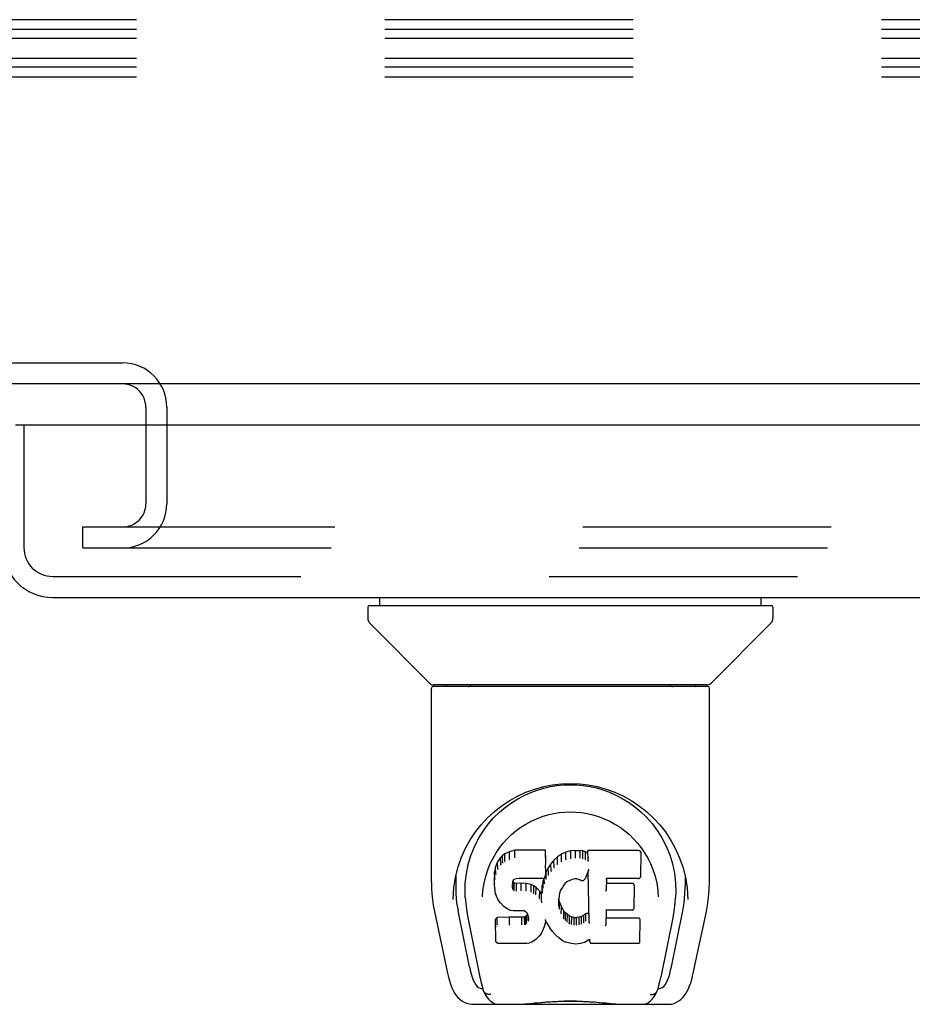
# Model space of a CAD drawing. Header units: inches. Extents: x 0 to 224, y 0 to 145.
# Tile 57 of 78: x 74.03 to 78.45, y 101.46 to 106.34. Entities that reach past the tile are written whole.
import ezdxf

# ---------------------------------------------------------------- set-up
doc = ezdxf.new("R2010")
doc.units = ezdxf.units.IN
doc.header["$LTSCALE"] = 12.302632
doc.header["$MEASUREMENT"] = 0
doc.linetypes.add('HIDDEN', pattern=[0.2, 0.1, -0.1])
doc.layers.get('0').update_dxf_attribs({"linetype": 'CONTINUOUS'})
doc.layers.add('DEFAULT_2', color=8, linetype='HIDDEN')
doc.layers.add('DOOR_2_ASSEMBLY', color=7, linetype='CONTINUOUS')

msp = doc.modelspace()

# ---------------------------------------------------------------- linework, layer by layer
at = {"color": 7, "linetype": 'Continuous'}
for p, q in [((152.2052, 104.5333), (34.8092, 104.5333)), ((74.6532, 104.3908), (74.6532, 104.3293))]:
    msp.add_line(p, q, dxfattribs=at)
for start, end in [(64.7498, 90), (0, 8.5714)]:
    msp.add_arc((74.5382, 104.4183), 0.115, start, end, dxfattribs=at)
at = {"color": 3, "linetype": 'Continuous'}
msp.add_arc((74.5382, 104.4183), 0.115, 8.5714, 64.7498, dxfattribs=at)
at = {"layer": 'DEFAULT_2', "color": 8, "linetype": 'HIDDEN'}
for p, q in [((113.9759, 106.3379), (70.9759, 106.3379)), ((113.9759, 106.2885), (70.9759, 106.2885)), ((113.9759, 106.2451), (70.9759, 106.2451)), ((113.9759, 106.1464), (70.9759, 106.1464)), ((113.9759, 106.103), (70.9759, 106.103)), ((113.9759, 106.0536), (70.9759, 106.0536)), ((71.4762, 104.6373), (74.5382, 104.6373)), ((74.6532, 104.4183), (74.6532, 104.3908)), ((74.7572, 104.4183), (74.7572, 103.9398)), ((74.6532, 104.3293), (74.6532, 103.9398)), ((74.3407, 103.7208), (74.3407, 103.8248)), ((74.3407, 103.8248), (74.3587, 103.8248)), ((74.3587, 103.8248), (109.9237, 103.8248)), ((74.3407, 103.7208), (109.9237, 103.7208))]:
    msp.add_line(p, q, dxfattribs=at)
for centre, radius, start, end in [((74.5382, 104.4183), 0.219, 0, 90), ((74.5382, 103.9398), 0.219, 270, 360), ((74.5382, 103.9398), 0.115, 270, 360)]:
    msp.add_arc(centre, radius, start, end, dxfattribs=at)
at = {"layer": 'DOOR_2_ASSEMBLY', "color": 3, "linetype": 'Continuous'}
for p, q in [((110.8202, 104.3293), (74.0067, 104.3293)), ((74.1912, 103.4753), (110.6357, 103.4753))]:
    msp.add_line(p, q, dxfattribs=at)
at = {"layer": 'DOOR_2_ASSEMBLY', "color": 8, "linetype": 'HIDDEN'}
for p, q in [((74.0487, 104.3293), (74.0487, 103.7218)), ((74.1912, 103.5793), (110.6357, 103.5793))]:
    msp.add_line(p, q, dxfattribs=at)
at = {"layer": 'DOOR_2_ASSEMBLY', "color": 7, "linetype": 'Continuous'}
for p, q in [((75.8123, 103.4359), (75.8123, 103.4753)), ((77.7021, 103.4359), (77.7021, 103.4753)), ((75.7533, 103.428), (75.7533, 103.3735)), ((75.7611, 103.4359), (77.7533, 103.4359)), ((77.7611, 103.428), (77.7611, 103.3735)), ((76.0596, 103.0509), (75.7648, 103.3456)), ((77.4548, 103.0509), (77.7496, 103.3456)), ((77.4383, 103.0343), (76.0761, 103.0343)), ((77.4339, 103.0422), (76.0805, 103.0422)), ((76.1424, 103.0422), (76.1402, 103.0383)), ((76.1402, 103.0383), (76.1402, 103.0383)), ((77.3742, 103.0383), (77.372, 103.0422)), ((77.3742, 103.0383), (77.3742, 103.0383)), ((76.0682, 102.063), (76.0682, 103.0265)), ((77.4462, 102.0631), (77.4462, 103.0265)), ((76.3247, 102.3177), (76.3499, 102.352)), ((76.4322, 102.2043), (76.4211, 102.1966)), ((76.4554, 102.2149), (76.4322, 102.2043)), ((76.4325, 102.1678), (76.4322, 102.2043)), ((76.4811, 102.2231), (76.4554, 102.2149)), ((76.4556, 102.1783), (76.4554, 102.2149)), ((76.4812, 102.1864), (76.4811, 102.2231)), ((76.634, 102.2231), (76.4811, 102.2231)), ((76.6334, 102.1882), (76.634, 102.2231)), ((76.6352, 102.1683), (76.634, 102.2231)), ((76.7127, 102.2039), (76.693, 102.1896)), ((76.7351, 102.2139), (76.7127, 102.2039)), ((76.713, 102.1676), (76.7127, 102.2039)), ((76.7587, 102.2193), (76.7351, 102.2139)), ((76.7353, 102.1772), (76.7351, 102.2139)), ((76.7823, 102.2216), (76.7587, 102.2193)), ((76.7588, 102.1825), (76.7587, 102.2193)), ((76.7823, 102.1848), (76.7823, 102.2216)), ((76.7823, 102.2216), (76.8063, 102.2212)), ((76.8062, 102.1843), (76.8063, 102.2212)), ((76.8191, 102.2192), (76.8063, 102.2212)), ((76.819, 102.1824), (76.8191, 102.2192)), ((76.832, 102.215), (76.8191, 102.2192)), ((76.8317, 102.1783), (76.832, 102.215)), ((76.8441, 102.207), (76.832, 102.215)), ((76.8447, 102.1716), (76.8439, 102.221)), ((77.0926, 102.221), (76.8439, 102.221)), ((77.1068, 102.096), (77.1087, 102.2046)), ((77.1084, 102.2351), (77.1251, 102.2106)), ((76.3965, 102.1652), (76.3868, 102.1405)), ((76.4112, 102.187), (76.3965, 102.1652)), ((76.397, 102.1299), (76.3965, 102.1652)), ((76.4211, 102.1966), (76.4112, 102.187)), ((76.4117, 102.1513), (76.4112, 102.187)), ((76.4215, 102.1604), (76.4211, 102.1966)), ((76.6346, 102.134), (76.6352, 102.1683)), ((76.6607, 102.1555), (76.6474, 102.1362)), ((76.6759, 102.1733), (76.6607, 102.1555)), ((76.6612, 102.1197), (76.6607, 102.1555)), ((76.693, 102.1896), (76.6759, 102.1733)), ((76.6763, 102.1373), (76.6759, 102.1733)), ((76.6934, 102.1535), (76.693, 102.1896)), ((76.7824, 102.1834), (76.7823, 102.1848)), ((76.8061, 102.183), (76.8062, 102.1843)), ((76.3817, 102.1155), (76.3803, 102.0906)), ((76.3868, 102.1405), (76.3817, 102.1155)), ((76.3823, 102.081), (76.3817, 102.1155)), ((76.3873, 102.1057), (76.3868, 102.1405)), ((76.6333, 102.1097), (76.6317, 102.0956)), ((76.6363, 102.1155), (76.633, 102.107)), ((76.6346, 102.134), (76.6333, 102.1097)), ((76.6333, 102.1098), (76.6333, 102.1097)), ((76.6474, 102.1362), (76.6363, 102.1155)), ((76.6369, 102.0803), (76.6363, 102.1155)), ((76.6479, 102.1007), (76.6474, 102.1362)), ((76.8457, 102.121), (76.8297, 102.0812)), ((76.85, 101.8685), (76.8456, 102.1209)), ((76.846, 102.1221), (76.8459, 102.1219)), ((76.8459, 102.1219), (76.8459, 102.1216)), ((76.8461, 102.1224), (76.846, 102.1221)), ((76.8462, 102.1231), (76.8461, 102.1227)), ((76.8461, 102.1227), (76.8461, 102.1224)), ((76.8463, 102.1237), (76.8462, 102.1231)), ((76.8465, 102.1247), (76.8463, 102.1237)), ((76.8468, 102.1262), (76.8465, 102.1247)), ((76.8471, 102.1276), (76.8468, 102.1262)), ((76.8474, 102.1291), (76.8471, 102.1276)), ((77.3137, 102.141), (77.3268, 102.09)), ((76.179, 102.0361), (76.1876, 102.09)), ((76.1892, 102.0962), (76.1887, 102.0415)), ((76.3809, 102.0564), (76.3803, 102.0906)), ((76.3821, 102.0314), (76.3809, 102.0563)), ((76.3809, 102.0562), (76.3809, 102.0562)), ((76.4707, 102.0587), (76.4698, 102.0446)), ((76.4703, 102.0384), (76.4706, 102.0567)), ((76.4727, 102.072), (76.4707, 102.0586)), ((76.4717, 102.0332), (76.4723, 102.0683)), ((76.475, 102.0646), (76.4723, 102.0683)), ((76.4745, 102.0755), (76.4726, 102.0717)), ((76.4773, 102.0777), (76.4743, 102.0752)), ((76.4745, 102.0287), (76.475, 102.0646)), ((76.4787, 102.0619), (76.475, 102.0646)), ((76.4887, 102.0811), (76.4771, 102.0776)), ((76.4784, 102.0255), (76.4787, 102.0619)), ((76.4901, 102.0586), (76.4787, 102.0619)), ((76.5022, 102.0821), (76.4887, 102.0811)), ((76.5132, 102.0594), (76.4901, 102.0586)), ((76.4901, 102.0218), (76.4901, 102.0586)), ((76.5021, 102.0827), (76.5022, 102.0821)), ((76.6151, 102.0821), (76.5022, 102.0821)), ((76.5132, 102.0225), (76.5132, 102.0594)), ((76.5382, 102.0581), (76.5132, 102.0594)), ((76.5381, 102.0212), (76.5382, 102.0581)), ((76.5633, 102.0525), (76.5382, 102.0581)), ((76.6151, 102.0821), (76.615, 102.0827)), ((76.627, 102.0832), (76.6151, 102.0821)), ((76.6218, 102.0712), (76.6179, 102.0484)), ((76.6249, 102.083), (76.6218, 102.0712)), ((76.6223, 102.0365), (76.6218, 102.0712)), ((76.6316, 102.0954), (76.6274, 102.0835)), ((76.6283, 102.0587), (76.6279, 102.0847)), ((76.6317, 102.0956), (76.6316, 102.0954)), ((76.7338, 102.0623), (76.7266, 102.0534)), ((76.7427, 102.0684), (76.7337, 102.0622)), ((76.7662, 102.0781), (76.7426, 102.0683)), ((76.7771, 102.0808), (76.7662, 102.0781)), ((76.7881, 102.0807), (76.777, 102.0808)), ((76.7996, 102.078), (76.7881, 102.0807)), ((76.8113, 102.0735), (76.7996, 102.078)), ((76.9354, 102.0821), (76.9344, 102.0236)), ((77.0926, 102.0821), (76.9348, 102.0821)), ((77.0616, 102.0585), (76.935, 102.0585)), ((77.3252, 102.0962), (77.3257, 102.0415)), ((76.1755, 101.9783), (76.179, 102.0361)), ((76.3821, 102.0314), (76.3821, 102.0312)), ((76.3867, 102.0067), (76.3821, 102.0313)), ((76.3867, 102.0067), (76.3867, 102.0065)), ((76.4898, 102.0204), (76.4901, 102.0218)), ((76.5132, 102.0212), (76.5132, 102.0225)), ((76.5379, 102.0199), (76.5381, 102.0212)), ((76.5631, 102.0158), (76.5633, 102.0525)), ((76.5758, 102.0469), (76.5633, 102.0525)), ((76.5755, 102.0103), (76.5758, 102.0469)), ((76.5869, 102.039), (76.5758, 102.0469)), ((76.5865, 102.0027), (76.5869, 102.039)), ((76.6051, 102.0208), (76.5869, 102.039)), ((76.6046, 101.9851), (76.6051, 102.0208)), ((76.6142, 102.0063), (76.6051, 102.0208)), ((76.6179, 102.0484), (76.6142, 102.0063)), ((76.6185, 102.0139), (76.6179, 102.0484)), ((76.7035, 102.0094), (76.7, 101.9836)), ((76.7071, 102.0206), (76.7035, 102.0092)), ((76.7126, 102.0313), (76.7071, 102.0205)), ((76.7266, 102.0535), (76.7126, 102.0313)), ((77.0731, 101.9375), (77.075, 102.0449)), ((77.1907, 102.0229), (77.1929, 101.9922)), ((76.1755, 101.9792), (76.1755, 101.9783)), ((76.2364, 101.9889), (76.2382, 101.9631)), ((76.3215, 101.9923), (76.3215, 101.9919)), ((76.3959, 101.9831), (76.3867, 102.0065)), ((76.3959, 101.9831), (76.396, 101.9829)), ((76.4099, 101.9618), (76.396, 101.9829)), ((76.4099, 101.9618), (76.41, 101.9617)), ((76.4275, 101.9436), (76.41, 101.9617)), ((76.6147, 101.97), (76.6142, 102.0063)), ((76.6161, 101.9628), (76.6159, 101.9639)), ((76.7, 101.9837), (76.6988, 101.9575)), ((76.6998, 101.9451), (76.7004, 101.9796)), ((76.7004, 101.9796), (76.7, 101.9841)), ((76.703, 101.9678), (76.7004, 101.9796)), ((76.7025, 101.9329), (76.703, 101.9678)), ((76.7125, 101.9438), (76.703, 101.9678)), ((77.1929, 101.9919), (77.1929, 101.9921)), ((77.3389, 101.9783), (77.3389, 101.9792)), ((76.0833, 101.9194), (76.1484, 101.614)), ((76.2567, 101.646), (76.2002, 101.923)), ((76.4275, 101.9436), (76.4276, 101.9435)), ((76.4488, 101.9298), (76.4276, 101.9435)), ((76.4488, 101.9297), (76.4489, 101.9297)), ((76.4613, 101.9251), (76.4489, 101.9297)), ((76.4742, 101.923), (76.4614, 101.9251)), ((76.522, 101.9225), (76.4742, 101.923)), ((76.522, 101.9225), (76.5221, 101.9231)), ((76.5285, 101.9219), (76.522, 101.9225)), ((76.5337, 101.9201), (76.5284, 101.9219)), ((76.5383, 101.9167), (76.5336, 101.9202)), ((76.5423, 101.9119), (76.5382, 101.9168)), ((76.5483, 101.9), (76.5422, 101.9121)), ((76.7119, 101.9085), (76.7125, 101.9438)), ((76.7249, 101.9214), (76.7125, 101.9438)), ((76.7244, 101.8859), (76.7249, 101.9214)), ((76.7328, 101.9121), (76.7249, 101.9214)), ((76.7323, 101.8761), (76.7328, 101.9121)), ((76.7421, 101.9037), (76.7328, 101.9121)), ((76.9339, 101.9263), (76.9326, 101.852)), ((77.0616, 101.9263), (76.9334, 101.9263)), ((77.2577, 101.646), (77.3142, 101.923)), ((77.366, 101.6141), (77.431, 101.9194)), ((76.2469, 101.8985), (76.3089, 101.5948)), ((76.3944, 101.89), (76.3864, 101.8819)), ((76.3884, 101.769), (76.3864, 101.8819)), ((76.4561, 101.8906), (76.3944, 101.89)), ((76.3946, 101.8537), (76.3944, 101.89)), ((76.5168, 101.8909), (76.4561, 101.8906)), ((76.4561, 101.8537), (76.4561, 101.8906)), ((76.5304, 101.892), (76.5168, 101.8909)), ((76.5168, 101.854), (76.5168, 101.8909)), ((76.5349, 101.8944), (76.5304, 101.892)), ((76.5306, 101.8551), (76.5304, 101.892)), ((76.5394, 101.8988), (76.5349, 101.8944)), ((76.5353, 101.8582), (76.5349, 101.8944)), ((76.5451, 101.9064), (76.5394, 101.8988)), ((76.5399, 101.8627), (76.5394, 101.8988)), ((76.5482, 101.8746), (76.5478, 101.9002)), ((76.5506, 101.8865), (76.5482, 101.9003)), ((76.5501, 101.8805), (76.55, 101.8904)), ((76.6338, 101.867), (76.627, 101.8433)), ((76.6335, 101.8784), (76.6333, 101.8791)), ((76.6336, 101.8778), (76.6335, 101.8784)), ((76.6338, 101.8773), (76.6336, 101.8778)), ((76.6339, 101.8768), (76.6338, 101.8773)), ((76.6339, 101.8672), (76.6338, 101.867)), ((76.634, 101.8764), (76.6339, 101.8768)), ((76.6345, 101.8751), (76.6339, 101.8672)), ((76.6546, 101.8393), (76.6344, 101.8751)), ((76.7417, 101.8675), (76.7421, 101.9037)), ((76.7523, 101.8968), (76.7421, 101.9037)), ((76.752, 101.8604), (76.7523, 101.8968)), ((76.7635, 101.8924), (76.7523, 101.8968)), ((76.7633, 101.8557), (76.7635, 101.8924)), ((76.7756, 101.8902), (76.7635, 101.8924)), ((76.7756, 101.8534), (76.7756, 101.8902)), ((76.7756, 101.8902), (76.788, 101.8897)), ((76.8001, 101.8915), (76.788, 101.8897)), ((76.7881, 101.8529), (76.788, 101.8897)), ((76.8121, 101.8954), (76.8001, 101.8915)), ((76.8003, 101.8547), (76.8001, 101.8915)), ((76.8234, 101.9006), (76.8121, 101.8954)), ((76.8123, 101.8587), (76.8121, 101.8954)), ((76.8338, 101.9078), (76.8234, 101.9006)), ((76.8237, 101.864), (76.8234, 101.9006)), ((76.8341, 101.8714), (76.8338, 101.9078)), ((76.8521, 101.8604), (76.8517, 101.8615)), ((77.0932, 101.8869), (76.9332, 101.8869)), ((77.1018, 101.77), (77.1036, 101.8763)), ((77.2669, 101.8955), (77.2055, 101.5948)), ((76.4561, 101.8537), (76.4561, 101.8524)), ((76.5168, 101.854), (76.5169, 101.8527)), ((76.6178, 101.8205), (76.6121, 101.8094)), ((76.627, 101.8432), (76.6178, 101.8205)), ((76.6178, 101.8205), (76.6178, 101.8205)), ((76.627, 101.8433), (76.627, 101.8432)), ((76.6546, 101.8393), (76.6546, 101.8392)), ((76.6677, 101.8206), (76.6546, 101.8392)), ((76.6677, 101.8206), (76.6678, 101.8205)), ((76.683, 101.8037), (76.6678, 101.8205)), ((76.7754, 101.852), (76.7756, 101.8534)), ((76.7882, 101.8515), (76.7881, 101.8529)), ((76.3956, 101.7617), (76.3887, 101.7684)), ((76.5541, 101.7632), (76.5415, 101.7616)), ((76.5662, 101.7675), (76.5542, 101.7633)), ((76.5663, 101.7675), (76.5662, 101.7675)), ((76.5869, 101.7816), (76.5663, 101.7675)), ((76.587, 101.7817), (76.5869, 101.7816)), ((76.6047, 101.7988), (76.587, 101.7817)), ((76.6048, 101.7989), (76.6047, 101.7988)), ((76.612, 101.8093), (76.6048, 101.7989)), ((76.6121, 101.8094), (76.612, 101.8093)), ((76.7, 101.7886), (76.683, 101.8037)), ((76.683, 101.8037), (76.683, 101.8037)), ((76.7182, 101.7747), (76.7, 101.7886)), ((76.7, 101.7886), (76.7, 101.7886)), ((76.7182, 101.7747), (76.7183, 101.7747)), ((76.7286, 101.7694), (76.7183, 101.7747)), ((76.7286, 101.7694), (76.7287, 101.7694)), ((76.7396, 101.7656), (76.7287, 101.7694)), ((76.7619, 101.76), (76.7396, 101.7656)), ((76.8296, 101.7675), (76.8076, 101.7606)), ((76.8296, 101.7675), (76.8297, 101.7675)), ((76.8484, 101.7787), (76.8297, 101.7675)), ((76.854, 101.7787), (76.8483, 101.7787)), ((76.8536, 101.77), (76.8535, 101.7787)), ((76.3956, 101.7617), (76.3957, 101.7616)), ((76.5415, 101.7616), (76.3957, 101.7616)), ((76.7846, 101.7574), (76.7619, 101.76)), ((76.8076, 101.7606), (76.7846, 101.7574)), ((76.7846, 101.758), (76.7846, 101.7574)), ((77.0932, 101.7616), (76.8621, 101.7616)), ((76.3157, 101.5383), (76.3226, 101.5383)), ((76.3226, 101.5383), (76.3252, 101.5297)), ((76.3265, 101.5264), (76.3252, 101.5297)), ((77.1879, 101.5264), (77.1892, 101.5297)), ((77.1892, 101.5297), (77.1918, 101.5383)), ((77.1918, 101.5383), (77.1987, 101.5383)), ((76.2725, 101.4595), (77.2419, 101.4595)), ((76.4867, 101.4595), (76.5105, 101.4601)), ((76.5348, 101.4595), (76.5328, 101.4615)), ((76.9796, 101.4595), (76.9816, 101.4615))]:
    msp.add_line(p, q, dxfattribs=at)
for points in [[(76.1393, 103.037), (76.1386, 103.0362), (76.1382, 103.0355), (76.1379, 103.0349), (76.1378, 103.0345), (76.1381, 103.0343)], [(76.1402, 103.0383), (76.1395, 103.0373), (76.1393, 103.037)], [(77.3751, 103.037), (77.3748, 103.0374), (77.3742, 103.0383)], [(77.3763, 103.0343), (77.3766, 103.0345), (77.3764, 103.0349), (77.3762, 103.0355), (77.3758, 103.0362), (77.3751, 103.037)], [(76.1876, 102.09), (76.2007, 102.1411), (76.2176, 102.189), (76.2378, 102.2337), (76.2608, 102.275), (76.2864, 102.3135), (76.3146, 102.3492), (76.3452, 102.3824), (76.3787, 102.4135), (76.4148, 102.442), (76.4535, 102.4679), (76.4944, 102.4907), (76.5369, 102.5101), (76.5805, 102.526), (76.6247, 102.5382), (76.6691, 102.5467), (76.7133, 102.5518), (76.7574, 102.5535), (76.8015, 102.5518), (76.8457, 102.5467), (76.89, 102.5381), (76.9341, 102.5259), (76.9778, 102.51), (77.0202, 102.4906), (77.061, 102.4678), (77.0997, 102.4419), (77.1358, 102.4133), (77.1693, 102.3823), (77.1999, 102.349), (77.228, 102.3133), (77.2536, 102.2749), (77.2766, 102.2336), (77.2969, 102.1889), (77.3137, 102.141)], [(76.593, 102.521), (76.6256, 102.5306), (76.6583, 102.538), (76.6909, 102.5433), (76.7235, 102.5464), (76.7561, 102.5475), (76.7886, 102.5465), (76.8211, 102.5436), (76.8535, 102.5385), (76.886, 102.5313)], [(76.4967, 102.4778), (76.5285, 102.4947), (76.5606, 102.5091), (76.593, 102.521)], [(76.886, 102.5313), (76.9185, 102.5219), (76.9508, 102.5103), (76.9828, 102.4962)], [(76.9828, 102.4962), (77.0144, 102.4797), (77.0455, 102.4606), (77.0761, 102.4387), (77.1059, 102.4139), (77.1346, 102.3861), (77.1618, 102.3553), (77.1874, 102.3211), (77.2108, 102.2838), (77.2316, 102.2432), (77.2492, 102.2001), (77.2628, 102.1551), (77.2725, 102.1087), (77.2779, 102.0613)], [(76.4052, 102.411), (76.4348, 102.436), (76.4653, 102.4583), (76.4967, 102.4778)], [(76.3499, 102.352), (76.3768, 102.383), (76.4052, 102.411)], [(76.389, 102.2103), (76.4059, 102.2349), (76.4241, 102.258), (76.4437, 102.2797), (76.4647, 102.3001), (76.4871, 102.319), (76.5111, 102.3366), (76.5363, 102.3526), (76.5624, 102.3668), (76.5894, 102.3791), (76.617, 102.3896), (76.6452, 102.3981), (76.6732, 102.4046), (76.7011, 102.4091), (76.7291, 102.4118), (76.757, 102.4127), (76.7847, 102.4119), (76.8124, 102.4092), (76.8405, 102.4047), (76.8686, 102.3982), (76.8967, 102.3898), (76.9245, 102.3793), (76.9518, 102.3669), (76.9781, 102.3526), (77.0031, 102.3367), (77.0269, 102.3192), (77.0495, 102.3002), (77.0706, 102.2799), (77.0902, 102.2582), (77.1084, 102.2351)], [(76.2364, 101.9889), (76.2353, 102.0129), (76.2363, 102.0596), (76.2415, 102.1063), (76.251, 102.1526), (76.2644, 102.1976), (76.2815, 102.2403), (76.3017, 102.2805), (76.3247, 102.3177)], [(76.36, 102.1564), (76.3737, 102.1842), (76.389, 102.2103)], [(77.1251, 102.2106), (77.1405, 102.1844), (77.1543, 102.1566)], [(76.3292, 102.0596), (76.3374, 102.0943), (76.3478, 102.1266), (76.36, 102.1564)], [(76.4216, 102.1602), (76.4217, 102.16), (76.4218, 102.1598), (76.422, 102.1596), (76.4222, 102.1594), (76.4225, 102.1591), (76.4228, 102.1589)], [(76.4326, 102.1677), (76.4327, 102.1675), (76.4328, 102.1673), (76.4329, 102.1671), (76.4331, 102.1669), (76.4333, 102.1666), (76.4335, 102.1664)], [(76.4556, 102.1782), (76.4557, 102.1779), (76.4558, 102.1777), (76.4559, 102.1774), (76.456, 102.1772), (76.4562, 102.177), (76.4563, 102.1769)], [(76.4812, 102.1863), (76.4813, 102.186), (76.4813, 102.1858), (76.4814, 102.1855), (76.4814, 102.1853), (76.4815, 102.1851), (76.4815, 102.1849)], [(76.6328, 102.1863), (76.6327, 102.186), (76.6325, 102.1858), (76.6322, 102.1855), (76.632, 102.1853), (76.6317, 102.1851), (76.6315, 102.1849)], [(76.6946, 102.152), (76.6943, 102.1522), (76.6941, 102.1525), (76.6939, 102.1527), (76.6937, 102.1529), (76.6935, 102.1531), (76.6934, 102.1534)], [(76.7139, 102.1661), (76.7137, 102.1663), (76.7135, 102.1665), (76.7134, 102.1667), (76.7132, 102.1669), (76.7131, 102.1672), (76.7129, 102.1675)], [(76.7359, 102.1758), (76.7358, 102.176), (76.7357, 102.1763), (76.7356, 102.1765), (76.7355, 102.1767), (76.7354, 102.1769), (76.7353, 102.1772)], [(76.7591, 102.1811), (76.7591, 102.1813), (76.759, 102.1815), (76.759, 102.1817), (76.7589, 102.182), (76.7589, 102.1822), (76.7588, 102.1825)], [(76.8185, 102.1811), (76.8186, 102.1812), (76.8187, 102.1815), (76.8188, 102.1817), (76.8189, 102.1819), (76.8189, 102.1822), (76.819, 102.1824)], [(76.8309, 102.177), (76.831, 102.1772), (76.8312, 102.1774), (76.8313, 102.1776), (76.8315, 102.1778), (76.8316, 102.1781), (76.8317, 102.1783)], [(76.8465, 102.1828), (76.8462, 102.183), (76.846, 102.1832), (76.8457, 102.1835), (76.8455, 102.1837), (76.8453, 102.1839), (76.8451, 102.1842)], [(76.8468, 102.1665), (76.8465, 102.167), (76.8462, 102.1675), (76.8459, 102.1681), (76.8456, 102.1686), (76.8454, 102.1692), (76.8451, 102.1697)], [(77.1543, 102.1566), (77.1665, 102.1268), (77.177, 102.0944), (77.1852, 102.0598), (77.1907, 102.0229)], [(76.3874, 102.1055), (76.3875, 102.1052), (76.3878, 102.1049), (76.3881, 102.1046), (76.3884, 102.1044), (76.3888, 102.1043), (76.3892, 102.1042)], [(76.3971, 102.1296), (76.3972, 102.1294), (76.3975, 102.1291), (76.3977, 102.1289), (76.398, 102.1287), (76.3984, 102.1285), (76.3987, 102.1284)], [(76.4117, 102.151), (76.4119, 102.1507), (76.4121, 102.1505), (76.4123, 102.1503), (76.4126, 102.15), (76.4129, 102.1499), (76.4132, 102.1497)], [(76.6333, 102.1097), (76.6332, 102.1094), (76.633, 102.1091), (76.6327, 102.1088), (76.6323, 102.1086), (76.6318, 102.1085), (76.6313, 102.1085)], [(76.6346, 102.134), (76.6345, 102.1337), (76.6343, 102.1334), (76.634, 102.1331), (76.6336, 102.1329), (76.6331, 102.1328), (76.6327, 102.1327)], [(76.6628, 102.1183), (76.6625, 102.1184), (76.6622, 102.1186), (76.6619, 102.1188), (76.6616, 102.1191), (76.6614, 102.1194), (76.6612, 102.1197)], [(76.6778, 102.1359), (76.6775, 102.136), (76.6772, 102.1362), (76.677, 102.1364), (76.6767, 102.1367), (76.6765, 102.1369), (76.6763, 102.1373)], [(76.8458, 102.1212), (76.8457, 102.1211), (76.8457, 102.121), (76.8457, 102.1209)], [(76.8459, 102.1216), (76.8458, 102.1215), (76.8458, 102.1212)], [(76.0682, 102.0631), (76.069, 102.0297), (76.0721, 101.9898), (76.0775, 101.9501), (76.0834, 101.9194)], [(76.3215, 101.9922), (76.3237, 102.0227), (76.3292, 102.0596)], [(76.3809, 102.0562), (76.381, 102.0559), (76.3812, 102.0556), (76.3815, 102.0553), (76.3819, 102.0551), (76.3824, 102.055), (76.3829, 102.0549)], [(76.3823, 102.0808), (76.3825, 102.0805), (76.3827, 102.0802), (76.383, 102.0799), (76.3834, 102.0797), (76.3838, 102.0796), (76.3843, 102.0795)], [(76.4687, 102.0575), (76.4693, 102.0575), (76.4697, 102.0576), (76.4701, 102.0578), (76.4705, 102.0581), (76.4707, 102.0584), (76.4707, 102.0586)], [(76.4708, 102.071), (76.4713, 102.071), (76.4718, 102.0711), (76.4722, 102.0712), (76.4725, 102.0715), (76.4726, 102.0717)], [(76.4729, 102.0752), (76.4734, 102.075), (76.4739, 102.075), (76.4742, 102.0752), (76.4743, 102.0752)], [(76.4762, 102.078), (76.4766, 102.0777), (76.4769, 102.0776), (76.4771, 102.0776), (76.4771, 102.0776)], [(76.4884, 102.0816), (76.4885, 102.0813), (76.4886, 102.0811), (76.4887, 102.0811)], [(76.627, 102.0832), (76.6269, 102.0832), (76.6266, 102.0832), (76.6263, 102.0834), (76.6259, 102.0837)], [(76.6274, 102.0835), (76.6273, 102.0833), (76.6271, 102.0832), (76.627, 102.0832)], [(76.6302, 102.0572), (76.6298, 102.0573), (76.6294, 102.0575), (76.629, 102.0577), (76.6287, 102.058), (76.6285, 102.0583), (76.6283, 102.0587)], [(76.6316, 102.0954), (76.6315, 102.0951), (76.6312, 102.0948), (76.6308, 102.0946), (76.6303, 102.0945), (76.6297, 102.0945)], [(76.6386, 102.0788), (76.6383, 102.0789), (76.6379, 102.0791), (76.6376, 102.0793), (76.6373, 102.0795), (76.637, 102.0799), (76.6369, 102.0802)], [(76.6496, 102.0993), (76.6493, 102.0994), (76.6489, 102.0996), (76.6486, 102.0998), (76.6484, 102.1), (76.6481, 102.1003), (76.6479, 102.1007)], [(76.7337, 102.0622), (76.7335, 102.0621), (76.7332, 102.0621), (76.7329, 102.0622), (76.7324, 102.0623)], [(76.7427, 102.0683), (76.7424, 102.0683), (76.7421, 102.0684), (76.7417, 102.0687)], [(76.7662, 102.0781), (76.766, 102.0781), (76.7658, 102.0782), (76.7655, 102.0786)], [(76.7771, 102.0808), (76.777, 102.0809), (76.7769, 102.0811), (76.7768, 102.0814)], [(76.7881, 102.0807), (76.7881, 102.0807), (76.7882, 102.0809), (76.7883, 102.0813)], [(76.7996, 102.078), (76.7997, 102.078), (76.7999, 102.0782), (76.8002, 102.0785)], [(76.8113, 102.0735), (76.8116, 102.0734), (76.8135, 102.0728), (76.8156, 102.0724), (76.8178, 102.0724), (76.8199, 102.0728), (76.822, 102.0735), (76.8239, 102.0744), (76.8256, 102.0757), (76.8272, 102.0771), (76.8284, 102.0788), (76.8295, 102.0807), (76.8297, 102.0812)], [(76.812, 102.0739), (76.8117, 102.0736), (76.8115, 102.0735), (76.8113, 102.0735)], [(76.9335, 102.0826), (76.9337, 102.0825), (76.934, 102.0823), (76.9342, 102.0822), (76.9344, 102.0821), (76.9346, 102.0821), (76.9348, 102.0821)], [(77.0926, 102.0821), (77.0938, 102.0821), (77.096, 102.0825), (77.0982, 102.0832), (77.1002, 102.0843), (77.1021, 102.0857), (77.1037, 102.0874), (77.105, 102.0894), (77.1061, 102.0917), (77.1067, 102.0942), (77.1068, 102.096)], [(77.2779, 102.0613), (77.2791, 102.0137), (77.278, 101.9889)], [(77.3268, 102.09), (77.3354, 102.0361), (77.3389, 101.9783)], [(77.431, 101.9194), (77.4367, 101.9494), (77.4422, 101.9892), (77.4453, 102.0293), (77.4462, 102.0631)], [(76.1887, 102.0417), (76.1895, 102.0072), (76.1935, 101.9631), (76.2002, 101.923)], [(76.3821, 102.0312), (76.3822, 102.0311), (76.3824, 102.0308), (76.3827, 102.0305), (76.3831, 102.0303), (76.3836, 102.0302), (76.3841, 102.0302)], [(76.4679, 102.0432), (76.4684, 102.0433), (76.4688, 102.0434), (76.4692, 102.0436), (76.4695, 102.0439), (76.4698, 102.0442), (76.4698, 102.0446)], [(76.4683, 102.0368), (76.4688, 102.0369), (76.4692, 102.037), (76.4695, 102.0372), (76.4698, 102.0375), (76.4701, 102.0378), (76.4702, 102.0381)], [(76.47, 102.0315), (76.4703, 102.0316), (76.4706, 102.0318), (76.4709, 102.032), (76.4712, 102.0322), (76.4715, 102.0324), (76.4716, 102.0327)], [(76.4731, 102.0271), (76.4734, 102.0273), (76.4736, 102.0274), (76.4739, 102.0276), (76.4741, 102.0279), (76.4743, 102.0281), (76.4744, 102.0284)], [(76.4775, 102.0239), (76.4777, 102.0241), (76.4778, 102.0243), (76.478, 102.0245), (76.4781, 102.0247), (76.4782, 102.0249), (76.4783, 102.0252)], [(76.5625, 102.0145), (76.5626, 102.0147), (76.5628, 102.0149), (76.5629, 102.0151), (76.5629, 102.0153), (76.563, 102.0156), (76.5631, 102.0158)], [(76.5745, 102.009), (76.5748, 102.0092), (76.575, 102.0095), (76.5751, 102.0097), (76.5752, 102.0099), (76.5754, 102.0101), (76.5755, 102.0103)], [(76.6204, 102.0125), (76.62, 102.0126), (76.6195, 102.0127), (76.6191, 102.0129), (76.6188, 102.0132), (76.6186, 102.0135), (76.6185, 102.0139)], [(76.6243, 102.035), (76.6238, 102.0351), (76.6234, 102.0353), (76.623, 102.0355), (76.6227, 102.0357), (76.6225, 102.0361), (76.6223, 102.0364)], [(76.7035, 102.0092), (76.7033, 102.0089), (76.703, 102.0086), (76.7026, 102.0085), (76.7021, 102.0084), (76.7016, 102.0084)], [(76.707, 102.0204), (76.707, 102.0204), (76.7067, 102.0201), (76.7063, 102.0199), (76.7058, 102.0198), (76.7053, 102.0199)], [(76.7126, 102.0313), (76.7124, 102.031), (76.712, 102.0308), (76.7115, 102.0308), (76.7109, 102.0309)], [(76.7266, 102.0534), (76.7264, 102.0533), (76.7262, 102.0532), (76.7258, 102.0531), (76.7254, 102.0531), (76.725, 102.0532)], [(76.9324, 102.0203), (76.9326, 102.0204), (76.9329, 102.0207), (76.9331, 102.0209), (76.9334, 102.0211), (76.9336, 102.0214), (76.9337, 102.0216)], [(77.3142, 101.923), (77.3209, 101.9628), (77.3249, 102.0069), (77.3257, 102.0417)], [(76.2382, 101.9632), (76.24, 101.9433), (76.2432, 101.9195), (76.2469, 101.8985)], [(76.3867, 102.0065), (76.3869, 102.0063), (76.3872, 102.006), (76.3876, 102.0058), (76.3881, 102.0057), (76.3886, 102.0057)], [(76.396, 101.9829), (76.3963, 101.9827), (76.3966, 101.9825), (76.3972, 101.9824), (76.3977, 101.9825)], [(76.41, 101.9617), (76.41, 101.9616), (76.4103, 101.9615), (76.4106, 101.9614), (76.411, 101.9615), (76.4114, 101.9616)], [(76.5852, 102.0014), (76.5855, 102.0016), (76.5857, 102.0017), (76.5859, 102.002), (76.5861, 102.0022), (76.5863, 102.0024), (76.5864, 102.0027)], [(76.603, 101.9835), (76.6033, 101.9837), (76.6036, 101.9838), (76.6039, 101.9841), (76.6041, 101.9843), (76.6043, 101.9845), (76.6045, 101.9848)], [(76.6159, 101.9639), (76.6154, 101.966), (76.6151, 101.967), (76.615, 101.968), (76.6148, 101.9689)], [(76.7, 101.9835), (76.6999, 101.9834), (76.6997, 101.9831), (76.6994, 101.9828), (76.699, 101.9826), (76.6985, 101.9825), (76.698, 101.9824)], [(77.2669, 101.8956), (77.2676, 101.8988), (77.2681, 101.9017), (77.2687, 101.9046), (77.2692, 101.9073), (77.2697, 101.9101), (77.2702, 101.913), (77.2707, 101.9161), (77.2712, 101.9192), (77.2717, 101.9225), (77.2722, 101.9258), (77.2726, 101.9291), (77.2731, 101.9325), (77.2735, 101.936), (77.2739, 101.9395), (77.2744, 101.9431), (77.2747, 101.9468), (77.2751, 101.9506), (77.2755, 101.9544), (77.2758, 101.9583), (77.2761, 101.9623), (77.278, 101.9889)], [(76.4276, 101.9435), (76.4278, 101.9434), (76.4281, 101.9434), (76.4284, 101.9435), (76.4288, 101.9437)], [(76.4489, 101.9297), (76.4491, 101.9297), (76.4494, 101.9298), (76.4497, 101.9301)], [(76.4614, 101.9251), (76.4615, 101.9251), (76.4616, 101.9253), (76.4619, 101.9257)], [(76.4742, 101.923), (76.4742, 101.923), (76.4743, 101.9232), (76.4744, 101.9235)], [(76.5285, 101.9219), (76.5285, 101.9219), (76.5287, 101.9221), (76.5289, 101.9224)], [(76.5337, 101.9201), (76.534, 101.9201), (76.5343, 101.9202), (76.5346, 101.9205)], [(76.5383, 101.9167), (76.5385, 101.9166), (76.5388, 101.9165), (76.5392, 101.9166), (76.5396, 101.9168)], [(76.5423, 101.9119), (76.5425, 101.9118), (76.5429, 101.9116), (76.5434, 101.9116), (76.5439, 101.9117)], [(76.6988, 101.9574), (76.6987, 101.9571), (76.6985, 101.9568), (76.6982, 101.9565), (76.6978, 101.9563), (76.6973, 101.9562), (76.6968, 101.9561)], [(76.6998, 101.9449), (76.6997, 101.9446), (76.6994, 101.9443), (76.6991, 101.944), (76.6987, 101.9438), (76.6983, 101.9437), (76.6979, 101.9436)], [(76.7024, 101.9327), (76.7023, 101.9324), (76.702, 101.9321), (76.7017, 101.9319), (76.7014, 101.9317), (76.701, 101.9315), (76.7006, 101.9314)], [(76.8493, 101.905), (76.8486, 101.9059), (76.848, 101.9066), (76.8473, 101.9073), (76.8465, 101.9079), (76.8458, 101.9084), (76.845, 101.9088), (76.8442, 101.9092), (76.8434, 101.9094), (76.8426, 101.9097), (76.8418, 101.9098), (76.841, 101.9099), (76.8402, 101.9099)], [(76.932, 101.9269), (76.9323, 101.9267), (76.9325, 101.9266), (76.9327, 101.9264), (76.933, 101.9264), (76.9332, 101.9263), (76.9334, 101.9263)], [(77.0616, 101.9263), (77.0632, 101.9264), (77.0649, 101.9268), (77.0666, 101.9274), (77.0681, 101.9283), (77.0695, 101.9294), (77.0707, 101.9307), (77.0716, 101.9321), (77.0724, 101.9338), (77.0729, 101.9356), (77.0731, 101.9375)], [(76.5399, 101.8629), (76.5401, 101.8626), (76.5403, 101.8623), (76.5406, 101.862), (76.5408, 101.8618), (76.5411, 101.8616), (76.5414, 101.8615)], [(76.5483, 101.9), (76.5484, 101.8998), (76.5487, 101.8996), (76.5491, 101.8994), (76.5496, 101.8993), (76.5501, 101.8993)], [(76.5483, 101.8742), (76.5485, 101.8739), (76.5487, 101.8737), (76.549, 101.8735), (76.5493, 101.8733), (76.5496, 101.8731), (76.55, 101.873)], [(76.5502, 101.8801), (76.5503, 101.8798), (76.5506, 101.8795), (76.5509, 101.8793), (76.5512, 101.8791), (76.5516, 101.879), (76.5521, 101.8789)], [(76.5506, 101.8865), (76.5507, 101.8863), (76.551, 101.886), (76.5513, 101.8857), (76.5517, 101.8855), (76.5521, 101.8854), (76.5526, 101.8854)], [(76.6338, 101.867), (76.6338, 101.867), (76.6336, 101.8666), (76.6333, 101.8664), (76.6329, 101.8662), (76.6324, 101.8661), (76.6319, 101.8661)], [(76.6333, 101.8791), (76.6332, 101.8797), (76.6331, 101.88)], [(76.6343, 101.8754), (76.6343, 101.8755), (76.6342, 101.8756), (76.6342, 101.8758), (76.6341, 101.8759), (76.6341, 101.8761), (76.634, 101.8762), (76.634, 101.8764)], [(76.6344, 101.8751), (76.6344, 101.8751), (76.6344, 101.8752), (76.6343, 101.8753), (76.6343, 101.8754)], [(76.7119, 101.9084), (76.7117, 101.9081), (76.7115, 101.9078), (76.7112, 101.9076), (76.7109, 101.9073), (76.7105, 101.9072), (76.7101, 101.9071)], [(76.7228, 101.8843), (76.7231, 101.8845), (76.7234, 101.8846), (76.7237, 101.8848), (76.7239, 101.8851), (76.7241, 101.8853), (76.7243, 101.8856)], [(76.7309, 101.8747), (76.7312, 101.8748), (76.7315, 101.875), (76.7317, 101.8752), (76.7319, 101.8755), (76.7322, 101.8758), (76.7324, 101.8761)], [(76.7405, 101.8661), (76.7408, 101.8663), (76.7411, 101.8665), (76.7413, 101.8667), (76.7414, 101.8669), (76.7416, 101.8672), (76.7418, 101.8675)], [(76.7511, 101.8589), (76.7513, 101.8592), (76.7515, 101.8594), (76.7516, 101.8596), (76.7518, 101.8598), (76.7519, 101.8601), (76.752, 101.8604)], [(76.8246, 101.8627), (76.8244, 101.863), (76.8242, 101.8632), (76.8241, 101.8634), (76.8239, 101.8636), (76.8238, 101.8638), (76.8237, 101.864)], [(76.8517, 101.8615), (76.8511, 101.8638), (76.8507, 101.865), (76.8502, 101.8671)], [(76.3873, 101.8463), (76.3875, 101.8461), (76.3878, 101.8458), (76.388, 101.8456), (76.3884, 101.8455), (76.3887, 101.8453), (76.389, 101.8452)], [(76.3947, 101.8532), (76.3948, 101.8529), (76.395, 101.8527), (76.3951, 101.8524), (76.3952, 101.8522), (76.3953, 101.852), (76.3955, 101.8518)], [(76.5306, 101.8554), (76.5307, 101.855), (76.5308, 101.8547), (76.5309, 101.8544), (76.531, 101.8542), (76.5311, 101.854), (76.5312, 101.8538)], [(76.5354, 101.8579), (76.5355, 101.8577), (76.5357, 101.8575), (76.5359, 101.8572), (76.5361, 101.857), (76.5363, 101.8568), (76.5365, 101.8567)], [(76.6178, 101.8205), (76.6175, 101.8201), (76.6171, 101.8199), (76.6166, 101.8199), (76.616, 101.8199)], [(76.627, 101.8432), (76.6269, 101.843), (76.6266, 101.8427), (76.6262, 101.8425), (76.6257, 101.8424), (76.6251, 101.8425)], [(76.6546, 101.8392), (76.6548, 101.839), (76.6552, 101.8389), (76.6557, 101.8388), (76.6562, 101.8389)], [(76.6678, 101.8205), (76.6679, 101.8204), (76.6682, 101.8203), (76.6685, 101.8202), (76.6689, 101.8203), (76.6693, 101.8204)], [(76.7627, 101.8543), (76.7629, 101.8545), (76.763, 101.8547), (76.763, 101.8549), (76.7631, 101.8551), (76.7632, 101.8554), (76.7633, 101.8557)], [(76.8007, 101.8534), (76.8006, 101.8536), (76.8005, 101.8538), (76.8005, 101.854), (76.8004, 101.8543), (76.8003, 101.8545), (76.8003, 101.8547)], [(76.813, 101.8574), (76.8129, 101.8576), (76.8127, 101.8578), (76.8126, 101.858), (76.8125, 101.8582), (76.8124, 101.8585), (76.8123, 101.8587)], [(76.9306, 101.8487), (76.9309, 101.8489), (76.9311, 101.8491), (76.9314, 101.8493), (76.9316, 101.8496), (76.9318, 101.8498), (76.932, 101.85)], [(76.3884, 101.769), (76.3885, 101.7687), (76.3887, 101.7684)], [(76.3887, 101.7684), (76.389, 101.7682), (76.3893, 101.7681), (76.3898, 101.768), (76.3904, 101.7681)], [(76.5542, 101.7633), (76.5541, 101.7633), (76.5539, 101.7634), (76.5537, 101.7638)], [(76.5662, 101.7675), (76.566, 101.7675), (76.5657, 101.7676), (76.5653, 101.7679)], [(76.5869, 101.7816), (76.5868, 101.7816), (76.5865, 101.7815), (76.5861, 101.7816), (76.5857, 101.7818)], [(76.6047, 101.7988), (76.6047, 101.7988), (76.6044, 101.7986), (76.6041, 101.7986), (76.6037, 101.7986), (76.6032, 101.7987)], [(76.612, 101.8093), (76.6118, 101.8091), (76.6114, 101.8089), (76.6109, 101.8089), (76.6104, 101.809)], [(76.683, 101.8037), (76.6832, 101.8036), (76.6835, 101.8035), (76.6839, 101.8035), (76.6844, 101.8037)], [(76.7, 101.7886), (76.7002, 101.7885), (76.7005, 101.7885), (76.7009, 101.7885), (76.7013, 101.7887)], [(76.7183, 101.7747), (76.7183, 101.7747), (76.7186, 101.7746), (76.7189, 101.7747), (76.7193, 101.775)], [(76.7287, 101.7694), (76.7289, 101.7694), (76.7291, 101.7695), (76.7294, 101.7698)], [(76.7396, 101.7656), (76.7398, 101.7656), (76.74, 101.7658), (76.7402, 101.7661)], [(76.8288, 101.7679), (76.8291, 101.7676), (76.8294, 101.7675), (76.8296, 101.7675)], [(76.8478, 101.7793), (76.8479, 101.7791), (76.848, 101.779), (76.8481, 101.7788), (76.8482, 101.7788), (76.8482, 101.7787), (76.8483, 101.7787)], [(76.8536, 101.77), (76.8539, 101.7681), (76.8545, 101.7663), (76.8555, 101.7647), (76.8568, 101.7635), (76.8582, 101.7625), (76.8597, 101.7619), (76.8614, 101.7616), (76.8621, 101.7616)], [(76.8554, 101.7793), (76.8551, 101.7791), (76.8549, 101.779), (76.8546, 101.7788), (76.8544, 101.7788), (76.8542, 101.7787), (76.854, 101.7787)], [(77.0932, 101.7616), (77.0943, 101.7617), (77.0958, 101.762), (77.0973, 101.7626), (77.0987, 101.7636), (77.0999, 101.7648), (77.1009, 101.7663), (77.1015, 101.7681), (77.1018, 101.77)], [(76.3957, 101.7616), (76.3958, 101.7616), (76.3959, 101.7617), (76.3961, 101.7617), (76.3962, 101.7619), (76.3963, 101.762), (76.3964, 101.7622)], [(76.5415, 101.7616), (76.5415, 101.7616), (76.5415, 101.7617), (76.5415, 101.7617), (76.5414, 101.7619), (76.5414, 101.762), (76.5414, 101.7622)], [(76.7619, 101.76), (76.7619, 101.76), (76.7621, 101.7602), (76.7622, 101.7606)], [(76.8071, 101.7612), (76.8073, 101.7609), (76.8074, 101.7607), (76.8076, 101.7606)], [(76.2567, 101.646), (76.2604, 101.6293), (76.2651, 101.6111), (76.2702, 101.5945), (76.2757, 101.5797), (76.2817, 101.567), (76.2881, 101.5564), (76.295, 101.548), (76.3024, 101.5422), (76.3097, 101.539), (76.3157, 101.5383)], [(77.1987, 101.5383), (77.2047, 101.5391), (77.2121, 101.5422), (77.2194, 101.5481), (77.2264, 101.5565), (77.2328, 101.5671), (77.2387, 101.5799), (77.2443, 101.5947), (77.2494, 101.6113), (77.254, 101.6295), (77.2577, 101.646)], [(76.1484, 101.6141), (76.1514, 101.601), (76.1561, 101.5824), (76.1611, 101.5658), (76.1664, 101.5508), (76.1719, 101.5372), (76.1779, 101.5248), (76.1844, 101.5134), (76.1916, 101.5029), (76.1997, 101.4932), (76.2088, 101.4843), (76.2191, 101.4763), (76.2305, 101.4697), (76.2428, 101.4645), (76.2558, 101.4611)], [(76.3089, 101.5948), (76.311, 101.5848), (76.3138, 101.5724), (76.3166, 101.5605), (76.3196, 101.549), (76.3226, 101.5383)], [(77.1918, 101.5383), (77.1948, 101.5492), (77.1978, 101.5607), (77.2007, 101.5726), (77.2034, 101.585), (77.2055, 101.5948)], [(77.2578, 101.461), (77.2709, 101.4643), (77.2833, 101.4694), (77.2947, 101.476), (77.305, 101.4838), (77.3142, 101.4927), (77.3224, 101.5025), (77.3297, 101.513), (77.3362, 101.5244), (77.3423, 101.5368), (77.3479, 101.5505), (77.3532, 101.5655), (77.3582, 101.5823), (77.363, 101.601), (77.366, 101.6141)], [(76.3265, 101.5264), (76.332, 101.5151), (76.3386, 101.5035), (76.3451, 101.4935), (76.3519, 101.4849), (76.3591, 101.4775), (76.367, 101.4711), (76.3757, 101.4659), (76.385, 101.4621), (76.3948, 101.46), (76.4017, 101.4595)], [(76.3626, 101.5077), (76.3575, 101.5075), (76.3525, 101.508), (76.3477, 101.509), (76.3432, 101.5106), (76.3389, 101.5127), (76.3351, 101.5154), (76.3318, 101.5185), (76.329, 101.522), (76.3268, 101.5258), (76.3265, 101.5264)], [(77.1127, 101.4595), (77.1198, 101.46), (77.1296, 101.4622), (77.1389, 101.466), (77.1476, 101.4712), (77.1554, 101.4776), (77.1626, 101.485), (77.1694, 101.4937), (77.1759, 101.5036), (77.1825, 101.5153), (77.1879, 101.5264)], [(77.1518, 101.5077), (77.1569, 101.5075), (77.1619, 101.5079), (77.1667, 101.509), (77.1712, 101.5106), (77.1754, 101.5127), (77.1792, 101.5154), (77.1826, 101.5185), (77.1854, 101.522), (77.1876, 101.5258), (77.1879, 101.5264)], [(76.5105, 101.4601), (76.5391, 101.4618), (76.5686, 101.4643), (76.599, 101.467), (76.6299, 101.4698), (76.661, 101.4722), (76.6928, 101.4741), (76.7249, 101.4752), (76.7572, 101.4757), (76.7893, 101.4753), (76.8211, 101.4741), (76.853, 101.4722), (76.8844, 101.4698), (76.9152, 101.4671), (76.9453, 101.4643), (76.9749, 101.4619)], [(76.5311, 101.4616), (76.5557, 101.4637), (76.5817, 101.4663), (76.6089, 101.469), (76.6371, 101.4717), (76.6662, 101.4741), (76.6959, 101.4759), (76.7263, 101.4771), (76.7569, 101.4775), (76.7875, 101.4771), (76.8177, 101.4759), (76.8477, 101.4741), (76.8769, 101.4717), (76.9051, 101.4691), (76.9323, 101.4663), (76.9584, 101.4638)], [(76.2558, 101.4611), (76.2691, 101.4596), (76.2725, 101.4595)], [(76.4867, 101.4595), (76.508, 101.4601), (76.5311, 101.4616)], [(76.9584, 101.4638), (76.9831, 101.4616), (77.0063, 101.4601), (77.0277, 101.4595)], [(76.9749, 101.4619), (77.0037, 101.4601), (77.0277, 101.4595)], [(77.2419, 101.4595), (77.2445, 101.4596), (77.2578, 101.461)]]:
    msp.add_lwpolyline(points, dxfattribs=at)
at = {"layer": 'DOOR_2_ASSEMBLY', "color": 3, "linetype": 'Continuous'}
msp.add_arc((74.1912, 103.7218), 0.2465, 180, 270, dxfattribs=at)
at = {"layer": 'DOOR_2_ASSEMBLY', "color": 8, "linetype": 'HIDDEN'}
msp.add_arc((74.1912, 103.7218), 0.1425, 180, 270, dxfattribs=at)
at = {"layer": 'DOOR_2_ASSEMBLY', "color": 7, "linetype": 'Continuous'}
for centre, radius, start, end in [((75.7611, 103.428), 0.00787, 90, 180), ((77.7533, 103.428), 0.00787, 0, 90), ((75.7926, 103.3735), 0.0394, 180, 225), ((77.7218, 103.3735), 0.0394, 315, 360), ((76.0804, 103.0717), 0.0295, 225, 270), ((76.0761, 103.0265), 0.00787, 90, 180), ((76.25, 103.054), 0.0197, 270, 323.006), ((77.2644, 103.054), 0.0197, 216.994, 270), ((77.4339, 103.0717), 0.0295, 270, 315), ((77.4383, 103.0265), 0.00787, 0, 90)]:
    msp.add_arc(centre, radius, start, end, dxfattribs=at)
for centre, major_axis, ratio, start_param, end_param in [((77.0926, 102.2049), (0, 0.0161), 0.999848, -1.588252, 0), ((76.6315, 102.1883), (-0.00006, 0.00283), 0.69468, -2.388692, -1.626091), ((76.8464, 102.1862), (-0.00005, 0.00283), 0.694711, -4.711973, -3.921462), ((76.8467, 102.1704), (-0.00119, 0.00309), 0.517372, 0.955426, 1.594301), ((76.3915, 102.1167), (0.004, 0.0113), 0.082603, -3.358849, -3.237788), ((76.4021, 102.1383), (0.00493, 0.00872), 0.139701, -3.375731, -3.231538), ((76.4185, 102.159), (0.00667, 0.00805), 0.161626, -3.329134, -3.201937), ((77.0616, 102.0451), (0, 0.0133), 0.999848, -1.588252, 0), ((76.4677, 102.047), (-0.00245, 0.00904), 0.086305, -3.009796, -2.851612), ((76.4682, 102.0387), (-0.00334, 0.00617), 0.202659, -3.013778, -2.795609), ((76.4693, 102.0338), (-0.0051, 0.00558), 0.236803, -3.069215, -2.893885), ((76.4729, 102.0287), (0.00537, -0.00361), 0.301523, 0.056707, 0.196496), ((76.9324, 102.0237), (0.00005, 0.00283), 0.694711, -2.361723, -1.571213), ((76.5982, 101.9926), (-0.00628, 0.00793), 0.164287, -3.076154, -2.942496), ((76.6164, 101.9675), (-0.00129, 0.00383), 0.306196, 0.760017, 1.08509), ((76.8402, 101.8991), (0, 0.0108), 0.999848, 0, 0.641022), ((76.5522, 101.8807), (0.00377, 0.00659), 0.191545, -3.454301, -3.256285), ((76.5527, 101.888), (0.00243, 0.00802), 0.107328, -3.463611, -3.284363), ((76.7178, 101.8947), (-0.00646, 0.00915), 0.140046, -3.074302, -2.951316), ((76.852, 101.8655), (-0.00163, 0.00422), 0.284259, 0.65996, 1.068541), ((77.0932, 101.8765), (0, 0.0104), 0.999848, -1.588252, 0), ((76.389, 101.8494), (0.00133, 0.0034), 0.413699, -3.931587, -3.404362), ((76.3975, 101.8552), (0.00243, 0.00249), 0.565489, -3.661377, -3.398136), ((76.5417, 101.8631), (0.00623, 0.00529), 0.230667, 2.952001, 3.091843), ((76.9307, 101.8521), (0.00005, 0.00283), 0.694711, -2.361723, -1.571213)]:
    msp.add_ellipse(centre, major_axis=major_axis, ratio=ratio, start_param=start_param, end_param=end_param, dxfattribs=at)

doc.saveas('drawing.dxf')
